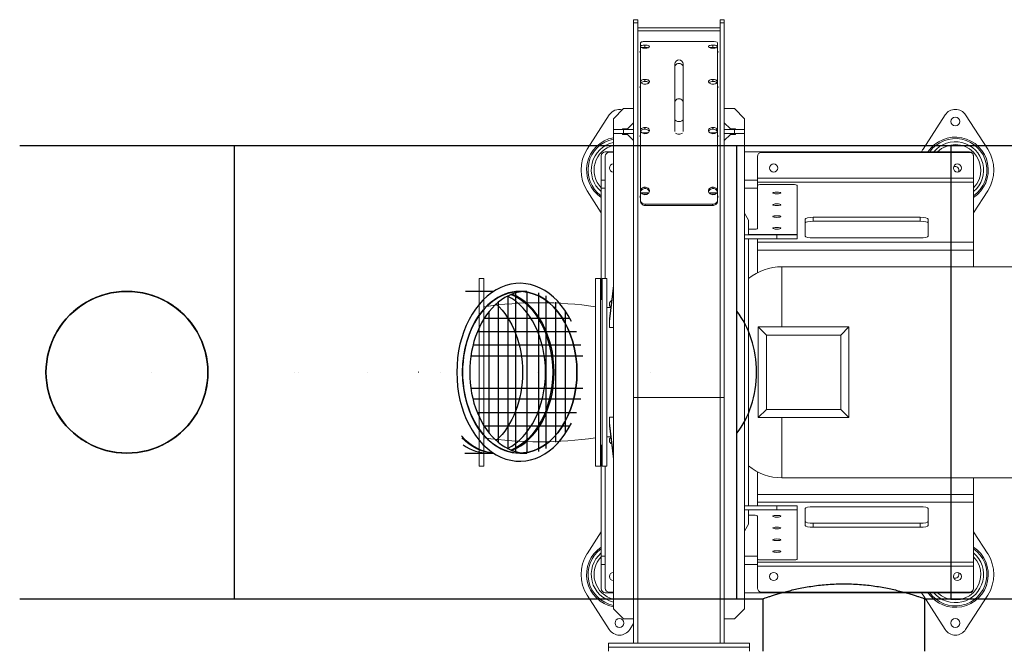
# Model space of a CAD drawing. Header units: millimetres. Extents: x -374129 to 1163271, y -112652 to 695637.
# Tile 35 of 230: x 2688 to 3904, y -32834 to -32054. Entities that reach past the tile are written whole.
import ezdxf

# ---------------------------------------------------------------- set-up
doc = ezdxf.new("R2010")
doc.units = ezdxf.units.MM
doc.layers.add('KRT_technologia', color=30, linetype='Continuous')

# ---------------------------------------------------------------- blocks, each defined once
blk = doc.blocks.new('sys napowietrzania')
at = {"layer": 'KRT_technologia', "lineweight": 13}
for p, q in [((4466.4, -736.76, -3070), (4466.4, 34.12, -3070)), ((4471.4, 34.12, -3070), (4466.4, 34.12, -3070)), ((4471.4, 30.36, -3070), (4466.4, 30.36, -3070)), ((4471.4, 34.12, -3070), (4471.4, -736.76, -3070)), ((4573.4, -736.76, -3070), (4573.4, 34.12, -3070)), ((4578.4, 34.12, -3070), (4573.4, 34.12, -3070)), ((4578.4, 30.36, -3070), (4573.4, 30.36, -3070)), ((4578.4, 34.12, -3070), (4578.4, -736.76, -3070)), ((4573.4, 24.12, -3070), (4471.4, 24.12, -3070)), ((4573.4, 20.44, -3070), (4471.4, 20.44, -3070)), ((4474.8, -190.42, -3070), (4474.8, 5.32, -3070)), ((4480.4, -0.1, -3070), (4480.4, 2.72, -3070)), ((4564, 7.25, -3070), (4480.8, 7.25, -3070)), ((4564.4, -0.1, -3070), (4564.4, 2.72, -3070)), ((4570, 5.32, -3070), (4570, -190.42, -3070)), ((4517.4, -104.13, -3070), (4517.4, -20.65, -3070)), ((4527.4, -104.13, -3070), (4527.4, -20.65, -3070)), ((4480.4, -42.17, -3070), (4480.4, -39.63, -3070)), ((4564.4, -42.17, -3070), (4564.4, -39.63, -3070)), ((4436.29, -83.64, -3070), (4408.97, -126.04, -3070)), ((4453.9, -75.76, -3070), (4441.4, -88.26, -3070)), ((4453.9, -75.76, -3070), (4466.4, -75.76, -3070)), ((4590.9, -75.76, -3070), (4578.4, -75.76, -3070)), ((4603.4, -88.26, -3070), (4590.9, -75.76, -3070)), ((4851.29, -83.64, -3070), (4823.97, -126.04, -3070)), ((4903.83, -126.04, -3070), (4876.51, -83.64, -3070)), ((4441.4, -694.26, -3070), (4441.4, -88.26, -3070)), ((4458.9, -100.76, -3070), (4466.4, -93.26, -3070)), ((4578.4, -93.26, -3070), (4585.9, -100.76, -3070)), ((4603.4, -694.26, -3070), (4603.4, -88.26, -3070)), ((4441.4, -101.76, -3070), (4466.4, -101.76, -3070)), ((4466.4, -106.76, -3070), (4441.4, -106.76, -3070)), ((4458.9, -100.76, -3070), (4452.65, -100.76, -3070)), ((4452.65, -100.76, -3070), (4452.65, -101.76, -3070)), ((4452.65, -106.76, -3070), (4452.65, -107.76, -3070)), ((4458.9, -107.76, -3070), (4452.65, -107.76, -3070)), ((4453.9, -101.76, -3070), (4453.9, -106.76, -3070)), ((4466.4, -115.26, -3070), (4458.9, -107.76, -3070)), ((4477.19, -106.11, -3070), (4477.19, -105.86, -3070)), ((4483.6, -105.86, -3070), (4477.19, -105.86, -3070)), ((4480.4, -101.22, -3070), (4480.4, -99.06, -3070)), ((4483.6, -106.11, -3070), (4483.6, -105.86, -3070)), ((4561.19, -106.11, -3070), (4561.19, -105.86, -3070)), ((4567.6, -105.86, -3070), (4561.19, -105.86, -3070)), ((4564.4, -101.22, -3070), (4564.4, -99.06, -3070)), ((4567.6, -106.11, -3070), (4567.6, -105.86, -3070)), ((4578.4, -101.76, -3070), (4603.4, -101.76, -3070)), ((4578.4, -106.76, -3070), (4603.4, -106.76, -3070)), ((4585.9, -107.76, -3070), (4578.4, -115.26, -3070)), ((4585.9, -100.76, -3070), (4592.15, -100.76, -3070)), ((4592.15, -107.76, -3070), (4585.9, -107.76, -3070)), ((4590.9, -106.76, -3070), (4590.9, -101.76, -3070)), ((4592.15, -100.76, -3070), (4592.15, -101.76, -3070)), ((4592.15, -106.76, -3070), (4592.15, -107.76, -3070)), ((4441.4, -129.26, -3070), (4431.4, -129.26, -3070)), ((4441.4, -129.76, -3070), (4436.4, -129.76, -3070)), ((4881.4, -129.26, -3070), (4603.4, -129.26, -3070)), ((4881.4, -130.04, -3070), (4624.4, -130.04, -3070)), ((4841.4, -130.04, -3070), (4841.4, -129.26, -3070)), ((4851.4, -130.04, -3070), (4851.4, -129.26, -3070)), ((4426.4, -134.26, -3070), (4426.4, -311.76, -3070)), ((4431.4, -285.76, -3070), (4431.4, -134.76, -3070)), ((4619.4, -135.04, -3070), (4619.4, -223.98, -3070)), ((4886.4, -134.26, -3070), (4886.4, -271.26, -3070)), ((4431.4, -164.26, -3070), (4426.4, -164.26, -3070)), ((4619.4, -164.26, -3070), (4603.4, -164.26, -3070)), ((4886.4, -161.94, -3070), (4619.4, -161.94, -3070)), ((4886.4, -166.83, -3070), (4619.4, -166.83, -3070)), ((4663.4, -169.71, -3070), (4624.4, -169.71, -3070)), ((4408.97, -177.49, -3070), (4426.4, -204.54, -3070)), ((4431.4, -174.26, -3070), (4426.4, -174.26, -3070)), ((4477.19, -181.39, -3070), (4477.19, -180.04, -3070)), ((4483.6, -180.04, -3070), (4477.19, -180.04, -3070)), ((4477.79, -181.7, -3070), (4483, -181.7, -3070)), ((4480.4, -174.69, -3070), (4480.4, -173.01, -3070)), ((4483.6, -181.39, -3070), (4483.6, -180.04, -3070)), ((4561.19, -181.39, -3070), (4561.19, -180.04, -3070)), ((4567.6, -180.04, -3070), (4561.19, -180.04, -3070)), ((4561.79, -181.7, -3070), (4567, -181.7, -3070)), ((4564.4, -174.69, -3070), (4564.4, -173.01, -3070)), ((4567.6, -181.39, -3070), (4567.6, -180.04, -3070)), ((4603.4, -174.26, -3070), (4619.4, -174.26, -3070)), ((4668.4, -236.76, -3070), (4668.4, -170.75, -3070)), ((4886.4, -204.54, -3070), (4903.83, -177.49, -3070)), ((4480.8, -194, -3070), (4480.8, -195.54, -3070)), ((4480.8, -194, -3070), (4564, -194, -3070)), ((4564, -195.54, -3070), (4564, -194, -3070)), ((4480.8, -195.54, -3070), (4564, -195.54, -3070)), ((4608.4, -213.86, -3070), (4603.4, -205.2, -3070)), ((4608.4, -213.86, -3070), (4608.4, -231.76, -3070)), ((4678.4, -212.3, -3070), (4678.4, -233.51, -3070)), ((4688.4, -215.11, -3070), (4688.4, -210.22, -3070)), ((4820.3, -210.22, -3070), (4688.4, -210.22, -3070)), ((4688.4, -215.11, -3070), (4820.3, -215.11, -3070)), ((4820.3, -215.11, -3070), (4820.3, -210.22, -3070)), ((4830.3, -233.51, -3070), (4830.3, -212.3, -3070)), ((4614.4, -225.02, -3070), (4608.4, -225.02, -3070)), ((4603.4, -231.76, -3070), (4668.4, -231.76, -3070)), ((4603.4, -236.76, -3070), (4668.4, -236.76, -3070)), ((4608.4, -231.63, -3070), (4668.4, -231.63, -3070)), ((4608.4, -236.76, -3070), (4608.4, -566.76, -3070)), ((4619.4, -236.76, -3070), (4619.4, -278.7, -3070)), ((4619.4, -241.04, -3070), (4886.4, -241.04, -3070)), ((4643.4, -236.76, -3070), (4643.4, -231.76, -3070)), ((4688.4, -235.59, -3070), (4820.3, -235.59, -3070)), ((4619.4, -250.82, -3070), (4886.4, -250.82, -3070)), ((4649.65, -345.76, -3070), (4649.65, -271.26, -3070)), ((4649.65, -271.26, -3070), (4937.3, -271.26, -3070)), ((4275.4, -517.76, -3070), (4275.4, -285.76, -3070)), ((4281.4, -285.76, -3070), (4275.4, -285.76, -3070)), ((4275.4, -517.76, -3070), (4275.4, -285.76, -3070)), ((4281.4, -285.76, -3070), (4275.4, -285.76, -3070)), ((4281.4, -285.76, -3070), (4281.4, -517.76, -3070)), ((4281.4, -285.76, -3070), (4281.4, -517.76, -3070)), ((4419.4, -285.76, -3070), (4419.4, -517.76, -3070)), ((4425.4, -285.76, -3070), (4419.4, -285.76, -3070)), ((4425.4, -517.76, -3070), (4425.4, -285.76, -3070)), ((4427.4, -285.76, -3070), (4427.4, -517.76, -3070)), ((4433.4, -285.76, -3070), (4427.4, -285.76, -3070)), ((4433.4, -517.76, -3070), (4433.4, -285.76, -3070)), ((4441.4, -294.52, -3070), (4436.4, -335.65, -3070)), ((4436.4, -339.19, -3070), (4441.4, -298.06, -3070)), ((4427.4, -311.76, -3070), (4425.4, -311.76, -3070)), ((4438.09, -321.76, -3070), (4433.4, -321.76, -3070)), ((4436.4, -346.26, -3070), (4436.4, -335.65, -3070)), ((4441.4, -346.26, -3070), (4436.4, -346.26, -3070)), ((4620.4, -457.76, -3070), (4620.4, -345.76, -3070)), ((4620.4, -345.76, -3070), (4630.4, -355.76, -3070)), ((4732.4, -345.76, -3070), (4620.4, -345.76, -3070)), ((4722.4, -355.76, -3070), (4732.4, -345.76, -3070)), ((4732.4, -345.76, -3070), (4732.4, -457.76, -3070)), ((4630.4, -355.76, -3070), (4630.4, -447.76, -3070)), ((4722.4, -355.76, -3070), (4630.4, -355.76, -3070)), ((4722.4, -447.76, -3070), (4722.4, -355.76, -3070)), ((4578.4, -433.1, -3070), (4466.4, -433.1, -3070)), ((4630.4, -447.76, -3070), (4620.4, -457.76, -3070)), ((4722.4, -447.76, -3070), (4630.4, -447.76, -3070)), ((4732.4, -457.76, -3070), (4722.4, -447.76, -3070)), ((4436.4, -457.27, -3070), (4441.4, -457.27, -3070)), ((4436.4, -467.88, -3070), (4436.4, -457.27, -3070)), ((4732.4, -457.76, -3070), (4620.4, -457.76, -3070)), ((4649.65, -532.26, -3070), (4649.65, -457.76, -3070)), ((4441.4, -505.47, -3070), (4436.4, -464.34, -3070)), ((4436.4, -467.88, -3070), (4441.4, -509.01, -3070)), ((4438.09, -481.76, -3070), (4433.4, -481.76, -3070)), ((4427.4, -491.76, -3070), (4425.4, -491.76, -3070)), ((4426.4, -491.76, -3070), (4426.4, -669.26, -3070)), ((4281.4, -517.76, -3070), (4275.4, -517.76, -3070)), ((4281.4, -517.76, -3070), (4275.4, -517.76, -3070)), ((4425.4, -517.76, -3070), (4419.4, -517.76, -3070)), ((4433.4, -517.76, -3070), (4427.4, -517.76, -3070)), ((4431.4, -668.76, -3070), (4431.4, -517.76, -3070)), ((4619.4, -566.76, -3070), (4619.4, -524.83, -3070)), ((4649.65, -532.26, -3070), (4937.3, -532.26, -3070)), ((4886.4, -669.26, -3070), (4886.4, -532.26, -3070)), ((4619.4, -552.71, -3070), (4886.4, -552.71, -3070)), ((4603.4, -566.76, -3070), (4668.4, -566.76, -3070)), ((4619.4, -562.49, -3070), (4886.4, -562.49, -3070)), ((4643.4, -571.76, -3070), (4643.4, -566.76, -3070)), ((4668.4, -632.78, -3070), (4668.4, -566.76, -3070)), ((4678.4, -591.23, -3070), (4678.4, -570.02, -3070)), ((4688.4, -567.94, -3070), (4820.3, -567.94, -3070)), ((4830.3, -570.02, -3070), (4830.3, -591.23, -3070)), ((4668.4, -571.76, -3070), (4603.4, -571.76, -3070)), ((4608.4, -571.76, -3070), (4608.4, -589.66, -3070)), ((4668.4, -571.87, -3070), (4608.4, -571.87, -3070)), ((4608.4, -578.51, -3070), (4614.4, -578.51, -3070)), ((4619.4, -668.49, -3070), (4619.4, -579.55, -3070)), ((4603.4, -598.32, -3070), (4608.4, -589.66, -3070)), ((4688.4, -588.42, -3070), (4820.3, -588.42, -3070)), ((4688.4, -588.42, -3070), (4688.4, -593.31, -3070)), ((4820.3, -593.31, -3070), (4688.4, -593.31, -3070)), ((4820.3, -588.42, -3070), (4820.3, -593.31, -3070)), ((4426.4, -598.99, -3070), (4408.97, -626.04, -3070)), ((4903.83, -626.04, -3070), (4886.4, -598.99, -3070)), ((4426.4, -629.26, -3070), (4431.4, -629.26, -3070)), ((4619.4, -629.26, -3070), (4603.4, -629.26, -3070)), ((4426.4, -639.26, -3070), (4431.4, -639.26, -3070)), ((4603.4, -639.26, -3070), (4619.4, -639.26, -3070)), ((4886.4, -636.7, -3070), (4619.4, -636.7, -3070)), ((4886.4, -641.59, -3070), (4619.4, -641.59, -3070)), ((4624.4, -633.81, -3070), (4663.4, -633.81, -3070)), ((4408.97, -677.49, -3070), (4436.29, -719.89, -3070)), ((4431.4, -674.26, -3070), (4441.4, -674.26, -3070)), ((4441.4, -673.76, -3070), (4436.4, -673.76, -3070)), ((4603.4, -674.26, -3070), (4881.4, -674.26, -3070)), ((4881.4, -673.49, -3070), (4624.4, -673.49, -3070)), ((4823.97, -677.49, -3070), (4851.29, -719.89, -3070)), ((4841.4, -674.26, -3070), (4841.4, -673.49, -3070)), ((4851.4, -674.26, -3070), (4851.4, -673.49, -3070)), ((4876.51, -719.89, -3070), (4903.83, -677.49, -3070)), ((4441.4, -694.26, -3070), (4453.9, -706.76, -3070)), ((4590.9, -706.76, -3070), (4603.4, -694.26, -3070)), ((4453.9, -706.76, -3070), (4466.4, -706.76, -3070)), ((4461.51, -719.89, -3070), (4466.4, -712.3, -3070)), ((4578.4, -706.76, -3070), (4590.9, -706.76, -3070)), ((4435.4, -736.76, -3070), (4435.4, -746.76, -3070)), ((4609.4, -736.76, -3070), (4435.4, -736.76, -3070)), ((4609.4, -741.76, -3070), (4435.4, -741.76, -3070)), ((4609.4, -736.76, -3070), (4609.4, -746.76, -3070))]:
    blk.add_line(p, q, dxfattribs=at)
at = {"layer": 'KRT_technologia', "linetype": 'ByBlock', "lineweight": -2, "extrusion": (2.22045e-16, -1, -1.22465e-16)}
for p, q in [((9757.61, -121.76, 904.27), (3707.9, -121.76, 904.27)), ((3707.9, -681.76, 904.27), (4626.12, -681.76, 904.27))]:
    blk.add_line(p, q, dxfattribs=at)
at = {"layer": 'KRT_technologia', "linetype": 'Continuous', "lineweight": -2}
for p, q in [((3972.9, -121.76, 904.27), (3972.9, -681.76, 904.27)), ((4593.9, -681.76, 904.27), (4593.9, -121.76, 904.27))]:
    blk.add_line(p, q, dxfattribs=at)
at = {"layer": 'KRT_technologia', "linetype": 'Continuous', "lineweight": -2, "extrusion": (-1.22465e-16, -2.46519e-32, -1)}
for p, q in [((4593.62, -121.76, 904.27), (4593.62, -681.76, 904.27)), ((4858.62, -681.76, 904.27), (4858.62, -121.76, 904.27))]:
    blk.add_line(p, q, dxfattribs=at)
at = {"layer": 'KRT_technologia', "linetype": 'ByBlock', "lineweight": -2, "extrusion": (2.16489e-16, -1, -9.40243e-17)}
for p, q in [((4293.31, -301.76, -247.05), (4258.54, -301.76, -247.05)), ((4334.55, -301.76, -224.07), (4325.71, -301.76, -224.07)), ((4258.54, -501.76, -247.05), (4293.31, -501.76, -247.05)), ((4325.71, -501.76, -224.07), (4334.55, -501.76, -224.07))]:
    blk.add_line(p, q, dxfattribs=at)
at = {"layer": 'KRT_technologia', "linetype": 'Continuous', "lineweight": -3, "extrusion": (2.16489e-16, -1, -9.40243e-17)}
for p, q in [((4320.41, -303.78, -224.07), (4320.41, -499.74, -224.07)), ((4334.55, -301.76, -224.07), (4334.55, -501.76, -224.07)), ((4348.69, -303.78, -224.07), (4348.69, -499.74, -224.07)), ((4299.19, -315.16, -224.07), (4299.19, -488.37, -224.07)), ((4310.98, -307.48, -224.07), (4310.98, -496.05, -224.07)), ((4358.12, -307.48, -224.07), (4358.12, -496.05, -224.07)), ((4369.9, -315.16, -224.07), (4369.9, -488.37, -224.07)), ((4287.41, -327.23, -224.07), (4287.41, -476.3, -224.07)), ((4381.69, -327.23, -224.07), (4381.69, -476.3, -224.07)), ((4387.25, -335.1, -224.07), (4281.84, -335.1, -224.07)), ((4395.79, -351.76, -224.07), (4273.31, -351.76, -224.07)), ((4401.22, -368.43, -224.07), (4267.88, -368.43, -224.07)), ((4403.83, -381.76, -224.07), (4265.27, -381.76, -224.07)), ((4403.83, -421.76, -224.07), (4265.27, -421.76, -224.07)), ((4401.22, -435.1, -224.07), (4267.88, -435.1, -224.07)), ((4395.79, -451.76, -224.07), (4273.31, -451.76, -224.07)), ((4387.25, -468.43, -224.07), (4281.84, -468.43, -224.07))]:
    blk.add_line(p, q, dxfattribs=at)
at = {"layer": 'KRT_technologia', "linetype": 'ByBlock', "lineweight": -2, "extrusion": (-1.83697e-16, 1, 6.12323e-17)}
blk.add_line((4257.91, -501.76, -318.71), (4258.54, -501.76, -318.71), dxfattribs=at)
at = {"layer": 'KRT_technologia', "linetype": 'ByBlock', "lineweight": -2, "extrusion": (-1.22465e-16, -2.46519e-32, -1)}
for p, q in [((4626.12, -681.76, 904.27), (4626.12, -746.76, 904.27)), ((4826.12, -681.76, 904.27), (9757.61, -681.76, 904.27)), ((4826.12, -746.76, 904.27), (4826.12, -681.76, 904.27))]:
    blk.add_line(p, q, dxfattribs=at)
at = {"layer": 'KRT_technologia', "lineweight": 13}
for centre, radius in [((4863.9, -91.76, -3070), 5.5), ((4639.4, -149.26, -3070), 5), ((4866.4, -149.26, -3070), 5), ((4639.4, -654.26, -3070), 5), ((4866.4, -654.26, -3070), 5), ((4448.9, -711.76, -3070), 5.5), ((4863.9, -711.76, -3070), 5.5)]:
    blk.add_circle(centre, radius, dxfattribs=at)
at = {"layer": 'KRT_technologia', "linetype": 'ByBlock', "lineweight": -2}
for centre in [(3870.4, -401.76, -2390), (4047.9, -401.76, -2420), (4052.9, -401.76, -327.5), (4137.9, -401.76, -2420), (4200.4, -401.76, -327.5), (4227.9, -401.76, -2420), (4347.9, -401.76, -327.5), (4487.32, -401.76, -318.71)]:
    blk.add_circle(centre, 0.05, dxfattribs=at)
at = {"layer": 'KRT_technologia', "lineweight": 13}
for centre, radius, start, end in [((4522.4, -20.65, -3070), 5, 0, 180), ((4448.9, -91.76, -3070), 15, 76.2347, 147.20283), ((4863.9, -91.76, -3070), 15, 32.79717, 147.20283), ((4448.9, -151.76, -3070), 40.65, 100.63085, 236.39656), ((4448.9, -151.76, -3070), 38.92, 101.1098, 234.68512), ((4448.9, -151.76, -3070), 34.88, 102.41644, 229.83083), ((4448.9, -151.76, -3070), 31.42, 103.81121, 224.26079), ((4448.9, -151.76, -3070), 40.65, 64.50359, 65.07879), ((4863.9, -151.76, -3070), 40.65, 303.60344, 146.39656), ((4863.9, -151.76, -3070), 38.92, 305.31488, 144.68512), ((4863.9, -151.76, -3070), 34.88, 310.16917, 139.83083), ((4863.9, -151.76, -3070), 31.42, 315.73921, 134.26079), ((4448.9, -151.76, -3070), 47.5, 147.20283, 212.79717), ((4431.4, -134.26, -3070), 5, 90, 180), ((4436.4, -134.76, -3070), 5, 90, 180), ((4624.4, -135.04, -3070), 5, 90, 180), ((4863.9, -151.76, -3070), 47.5, 147.20283, 151.72629), ((4881.4, -134.26, -3070), 5, 0, 90), ((4881.4, -135.04, -3070), 5, 0, 90), ((4863.9, -151.76, -3070), 47.5, 327.20283, 32.79717), ((4441.4, -149.26, -3070), 5, 90, 270), ((4863.9, -151.76, -3070), 4.5, 329.09669, 120.90331), ((4649.65, -336.51, -3070), 65.25, 90, 129.21143), ((4350.4, -794.36, -3070), 478.6, 81.71075, 98.28925), ((4441.4, -317.6, -3070), 5, 116.91701, 229.22062), ((4350.4, -9.16, -3070), 478.6, 261.71075, 278.28925), ((4441.4, -485.93, -3070), 5, 130.77938, 243.08299), ((4649.65, -467.01, -3070), 65.25, 230.78857, 270), ((4448.9, -651.76, -3070), 40.65, 123.60344, 259.36915), ((4448.9, -651.76, -3070), 38.92, 125.31488, 258.8902), ((4863.9, -651.76, -3070), 40.65, 213.60344, 56.39656), ((4863.9, -651.76, -3070), 38.92, 215.31488, 54.68512), ((4448.9, -651.76, -3070), 47.5, 147.20283, 212.79717), ((4448.9, -651.76, -3070), 34.88, 130.16917, 257.58356), ((4448.9, -651.76, -3070), 31.42, 135.73921, 256.18879), ((4863.9, -651.76, -3070), 34.88, 220.16917, 49.83083), ((4863.9, -651.76, -3070), 31.42, 225.73921, 44.26079), ((4863.9, -651.76, -3070), 47.5, 327.20283, 32.79717), ((4441.4, -654.26, -3070), 5, 90, 270), ((4863.9, -651.76, -3070), 4.5, 239.09669, 30.90331), ((4436.4, -668.76, -3070), 5, 180, 270), ((4624.4, -668.49, -3070), 5, 180, 270), ((4881.4, -668.49, -3070), 5, 270, 0), ((4431.4, -669.26, -3070), 5, 180, 270), ((4863.9, -651.76, -3070), 47.5, 208.27371, 212.79717), ((4881.4, -669.26, -3070), 5, 270, 0), ((4448.9, -711.76, -3070), 15, 212.79717, 327.20283), ((4863.9, -711.76, -3070), 15, 212.79717, 327.20283)]:
    blk.add_arc(centre, radius, start, end, dxfattribs=at)
at = {"layer": 'KRT_technologia', "lineweight": 13, "extrusion": (0, 0, -1)}
for centre, major_axis, ratio, start_param, end_param in [((4522.4, -23.93, -3070), (-5, 0), 0.7809018, 0, 3.1415927), ((4522.4, -67.66, -3070), (-5, 0), 0.7809018, 0, 3.1415927), ((4522.4, -88.74, -3070), (-5, 0), 0.6246538, 3.1415927, 6.2831853), ((4522.4, -104.36, -3070), (5, 0), 0.6246538, 0.5518432, 2.5897495), ((4624.4, -170.75, -3070), (-5, 0), 0.2079117, 0, 1.5707963), ((4663.4, -170.75, -3070), (5, 0), 0.2079117, 4.712389, 6.2831853), ((4688.4, -212.3, -3070), (-10, 0), 0.2079117, 0, 1.5707963), ((4688.4, -217.19, -3070), (-10, 0), 0.2079117, 0, 1.5707963), ((4820.3, -212.3, -3070), (10, 0), 0.2079117, 4.712389, 6.2831853), ((4820.3, -217.19, -3070), (10, 0), 0.2079117, 4.712389, 6.2831853), ((4614.4, -223.98, -3070), (5, 0), 0.2079117, 0, 1.5707963), ((4688.4, -233.51, -3070), (-10, 0), 0.2079117, 4.712389, 6.2831853), ((4820.3, -233.51, -3070), (10, 0), 0.2079117, 0, 1.5707963), ((4688.4, -570.02, -3070), (-10, 0), 0.2079117, 0, 1.5707963), ((4820.3, -570.02, -3070), (10, 0), 0.2079117, 4.712389, 6.2831853), ((4614.4, -579.55, -3070), (5, 0), 0.2079117, 4.712389, 6.2831853), ((4688.4, -586.34, -3070), (-10, 0), 0.2079117, 4.712389, 6.2831853), ((4688.4, -591.23, -3070), (-10, 0), 0.2079117, 4.712389, 6.2831853), ((4820.3, -586.34, -3070), (10, 0), 0.2079117, 0, 1.5707963), ((4820.3, -591.23, -3070), (10, 0), 0.2079117, 0, 1.5707963), ((4624.4, -632.78, -3070), (-5, 0), 0.2079117, 4.712389, 6.2831853), ((4663.4, -632.78, -3070), (5, 0), 0.2079117, 0, 1.5707963)]:
    blk.add_ellipse(centre, major_axis=major_axis, ratio=ratio, start_param=start_param, end_param=end_param, dxfattribs=at)
for centre in [(4643.4, -180.11, -3070), (4643.4, -194.66, -3070), (4643.4, -209.22, -3070), (4643.4, -223.77, -3070), (4643.4, -579.76, -3070), (4643.4, -594.31, -3070), (4643.4, -608.87, -3070), (4643.4, -623.42, -3070)]:
    blk.add_ellipse(centre, major_axis=(5, 0), ratio=0.2079117, dxfattribs=at)
at = {"layer": 'KRT_technologia', "linetype": 'ByBlock', "lineweight": -2}
for centre, major_axis, start_param, end_param in [((4325.71, -401.76, -224.07), (0, 110), 5.3210519, 7.8539816), ((4334.55, -401.76, -224.07), (0, 100), 0, 3.1415927), ((4325.71, -401.76, -224.07), (0, -110), 4.712389, 7.2453155)]:
    blk.add_ellipse(centre, major_axis=major_axis, ratio=0.7071068, start_param=start_param, end_param=end_param, dxfattribs=at)
at = {"layer": 'KRT_technologia', "linetype": 'Continuous', "lineweight": -3, "extrusion": (1.45519e-13, 4.39932e-13, -1)}
for major_axis in [(-100, 0), (100, 0)]:
    blk.add_ellipse((3840.4, -401.76, 904.27), major_axis=major_axis, ratio=1, start_param=0, end_param=3.1415927, dxfattribs=at)
at = {"layer": 'KRT_technologia', "linetype": 'Continuous', "lineweight": -3}
for centre, major_axis, ratio, start_param, end_param in [((3840.4, -401.76, 329.41), (0, 100), 1, 0, 3.1415927), ((3840.4, -401.76, -147.5), (0, 100), 1, 0, 3.1415927), ((3840.4, -401.76, 0), (0, 100), 1, 0, 3.1415927), ((3840.4, -401.76, -327.5), (100, 0), 1, 0, 3.1415927), ((3840.4, -401.76, -1360), (0, 100), 1, 0, 3.1415927), ((3840.4, -401.76, 329.41), (0, -100), 1, 0, 3.1415927), ((3840.4, -401.76, -147.5), (0, -100), 1, 0, 3.1415927), ((3840.4, -401.76, 0), (0, -100), 1, 0, 3.1415927), ((3840.4, -401.76, -1360), (0, -100), 1, 0, 3.1415927), ((4286.82, -401.76, -247.05), (0, -100), 0.7071068, 0.3442567, 2.797338), ((4297.43, -401.76, -247.05), (0, -100), 0.7071068, 0.2655436, 2.8760507), ((4547.43, -401.76, -247.05), (0, -100), 0.7071068, 0.7170677, 2.4245641), ((3840.4, -401.76, -327.5), (-100, 0), 1, 0, 3.1415927), ((4297.43, -401.76, -247.05), (0, -100), 0.7071068, 5.6151804, 6.2206597), ((4286.82, -401.76, -247.05), (0, -100), 0.7071068, 5.8306659, 6.2831853)]:
    blk.add_ellipse(centre, major_axis=major_axis, ratio=ratio, start_param=start_param, end_param=end_param, dxfattribs=at)
at = {"layer": 'KRT_technologia', "linetype": 'Continuous', "lineweight": -3, "extrusion": (-1.83697e-16, -3.37446e-32, -1)}
for major_axis in [(0, -100), (0, 100)]:
    blk.add_ellipse((3840.4, -401.76, 329.41), major_axis=major_axis, ratio=1, start_param=0, end_param=3.1415927, dxfattribs=at)
at = {"layer": 'KRT_technologia', "linetype": 'Continuous', "lineweight": -3, "extrusion": (-2.83277e-16, -6.29012e-33, -1)}
for centre, major_axis in [((3840.4, -401.76, -147.5), (0, -100)), ((3840.4, -401.76, 0), (0, -100)), ((3840.4, -401.76, -147.5), (0, 100)), ((3840.4, -401.76, 0), (0, 100))]:
    blk.add_ellipse(centre, major_axis=major_axis, ratio=1, start_param=0, end_param=3.1415927, dxfattribs=at)
at = {"layer": 'KRT_technologia', "linetype": 'Continuous', "lineweight": -3, "extrusion": (8.01883e-29, 1.83697e-16, -1)}
blk.add_ellipse((3840.4, -401.76, -327.5), major_axis=(-100, 0), ratio=1, start_param=0, end_param=3.1415927, dxfattribs=at)
at = {"layer": 'KRT_technologia', "linetype": 'Continuous', "lineweight": -3, "extrusion": (-2.83277e-16, 3.7494e-33, -1)}
for major_axis in [(0, -100), (0, 100)]:
    blk.add_ellipse((3840.4, -401.76, -1360), major_axis=major_axis, ratio=1, start_param=0, end_param=3.1415927, dxfattribs=at)
at = {"layer": 'KRT_technologia', "linetype": 'Continuous', "lineweight": -2}
for major_axis, start_param, end_param in [((0, 100), 0, 3.1415927), ((0, -100), 0.0625237, 3.0790709)]:
    blk.add_ellipse((4325.71, -401.76, -247.05), major_axis=major_axis, ratio=0.7071068, start_param=start_param, end_param=end_param, dxfattribs=at)
at = {"layer": 'KRT_technologia', "linetype": 'ByBlock', "lineweight": -2, "extrusion": (1.11022e-16, 1.91241e-32, -1)}
blk.add_ellipse((4325.71, -401.76, -224.07), major_axis=(0, 100), ratio=0.7071068, start_param=4.712389, end_param=6.2831853, dxfattribs=at)
at = {"layer": 'KRT_technologia', "linetype": 'ByBlock', "lineweight": -2, "extrusion": (-1.53871e-29, 3.2787e-30, -1)}
blk.add_ellipse((4325.71, -401.76, -224.07), major_axis=(0, 100), ratio=0.7071068, start_param=0.0625217, end_param=3.0790689, dxfattribs=at)
at = {"layer": 'KRT_technologia', "linetype": 'ByBlock', "lineweight": -2, "extrusion": (-1.68828e-29, 1.59005e-29, -1)}
blk.add_ellipse((4295.66, -401.76, -224.07), major_axis=(0, 100), ratio=0.7071068, start_param=0.2785258, end_param=2.8630644, dxfattribs=at)
at = {"layer": 'KRT_technologia', "linetype": 'Continuous', "lineweight": -2, "extrusion": (-2.9332e-30, -3.03218e-30, -1)}
blk.add_ellipse((4258.54, -401.76, -247.05), major_axis=(0, 100), ratio=0.7071068, start_param=0.5673652, end_param=2.5742255, dxfattribs=at)
at = {"layer": 'KRT_technologia', "linetype": 'Continuous', "lineweight": -2, "extrusion": (-2.00722e-32, -1.2326e-32, -1)}
blk.add_ellipse((4258.54, -401.76, -318.71), major_axis=(0, 100), ratio=0.7071068, start_param=0.5673652, end_param=1.5707963, dxfattribs=at)
at = {"layer": 'KRT_technologia', "linetype": 'Continuous', "lineweight": -3, "extrusion": (-8.0197e-29, 1.83697e-16, -1)}
blk.add_ellipse((3840.4, -401.76, -327.5), major_axis=(100, 0), ratio=1, start_param=0, end_param=3.1415927, dxfattribs=at)
at = {"layer": 'KRT_technologia', "linetype": 'ByBlock', "lineweight": -2, "extrusion": (-2.03552e-32, -1.2326e-32, -1)}
blk.add_ellipse((4325.71, -401.76, -224.07), major_axis=(0, -100), ratio=0.7071068, start_param=0, end_param=1.5707963, dxfattribs=at)
at = {"layer": 'KRT_technologia', "linetype": 'Continuous', "lineweight": -2, "extrusion": (-7.82902e-46, -1.2326e-32, -1)}
blk.add_ellipse((4258.54, -401.76, -318.71), major_axis=(0, -100), ratio=0.7071068, start_param=4.712389, end_param=5.7158182, dxfattribs=at)
at = {"layer": 'KRT_technologia', "linetype": 'ByBlock', "lineweight": -2, "extrusion": (-1.11022e-16, 1.58896e-29, -1)}
blk.add_ellipse((4295.66, -401.76, -224.07), major_axis=(0, -100), ratio=0.7071068, start_param=0.0345595, end_param=0.6278035, dxfattribs=at)
at = {"layer": 'KRT_technologia', "lineweight": 13}
for points, knots in [([(4480.4, 2.72, -3070), (4478.78, 2.72, -3070), (4477.18, 2.46, -3070), (4476.15, 2.02, -3070), (4475.13, 1.59, -3070), (4474.69, 0.99, -3070), (4475, 0.42, -3070), (4475.3, -0.14, -3070), (4476.32, -0.66, -3070), (4477.73, -0.94, -3070), (4479.19, -1.24, -3070), (4481.03, -1.27, -3070), (4482.56, -1.03, -3070), (4484.04, -0.8, -3070), (4485.22, -0.32, -3070), (4485.67, 0.23, -3070), (4486.13, 0.78, -3070), (4485.87, 1.4, -3070), (4484.98, 1.86, -3070), (4484.1, 2.33, -3070), (4482.61, 2.64, -3070), (4481.02, 2.7, -3070), (4480.81, 2.71, -3070), (4480.61, 2.72, -3070), (4480.4, 2.72, -3070)], [-3.1415927, -3.1415927, -3.1415927, -3.1415927, -2.260331, -2.260331, -2.260331, -1.3821095, -1.3821095, -1.3821095, -0.5074266, -0.5074266, -0.5074266, 0.4048282, 0.4048282, 0.4048282, 1.2831104, 1.2831104, 1.2831104, 2.1559692, 2.1559692, 2.1559692, 3.0285094, 3.0285094, 3.0285094, 3.1415927, 3.1415927, 3.1415927, 3.1415927]), ([(4480.8, 7.25, -3070), (4479.07, 7.25, -3070), (4477.36, 7, -3070), (4476.24, 6.58, -3070), (4475.32, 6.24, -3070), (4474.8, 5.78, -3070), (4474.8, 5.32, -3070)], [-0.7853982, -0.7853982, -0.7853982, -0.7853982, 0.0768952, 0.0768952, 0.0768952, 0.7853982, 0.7853982, 0.7853982, 0.7853982]), ([(4564.4, 2.72, -3070), (4562.78, 2.72, -3070), (4561.18, 2.46, -3070), (4560.15, 2.02, -3070), (4559.13, 1.59, -3070), (4558.69, 0.99, -3070), (4559, 0.42, -3070), (4559.3, -0.14, -3070), (4560.32, -0.66, -3070), (4561.73, -0.94, -3070), (4563.19, -1.24, -3070), (4565.03, -1.27, -3070), (4566.56, -1.03, -3070), (4568.04, -0.8, -3070), (4569.22, -0.32, -3070), (4569.67, 0.23, -3070), (4570.13, 0.78, -3070), (4569.87, 1.4, -3070), (4568.98, 1.86, -3070), (4568.1, 2.33, -3070), (4566.61, 2.64, -3070), (4565.02, 2.7, -3070), (4564.81, 2.71, -3070), (4564.61, 2.72, -3070), (4564.4, 2.72, -3070)], [-3.1415927, -3.1415927, -3.1415927, -3.1415927, -2.260331, -2.260331, -2.260331, -1.3821095, -1.3821095, -1.3821095, -0.5074266, -0.5074266, -0.5074266, 0.4048282, 0.4048282, 0.4048282, 1.2831104, 1.2831104, 1.2831104, 2.1559692, 2.1559692, 2.1559692, 3.0285094, 3.0285094, 3.0285094, 3.1415927, 3.1415927, 3.1415927, 3.1415927]), ([(4570, 5.32, -3070), (4570, 5.88, -3070), (4569.21, 6.43, -3070), (4567.9, 6.79, -3070), (4566.83, 7.09, -3070), (4565.42, 7.25, -3070), (4564, 7.25, -3070)], [-0.7853982, -0.7853982, -0.7853982, -0.7853982, 0.0768952, 0.0768952, 0.0768952, 0.7853982, 0.7853982, 0.7853982, 0.7853982]), ([(4476.58, -0.63, -3070), (4476.93, -0.52, -3070), (4477.31, -0.42, -3070), (4477.73, -0.34, -3070), (4478.54, -0.19, -3070), (4479.47, -0.1, -3070), (4480.4, -0.1, -3070)], [2.37415658, 2.37415658, 2.37415658, 2.37415658, 2.63555197, 2.63555197, 2.63555197, 3.14159265, 3.14159265, 3.14159265, 3.14159265]), ([(4480.4, -0.1, -3070), (4481.14, -0.1, -3070), (4481.89, -0.16, -3070), (4482.57, -0.26, -3070), (4483.18, -0.35, -3070), (4483.74, -0.48, -3070), (4484.21, -0.64, -3070)], [3.14159265, 3.14159265, 3.14159265, 3.14159265, 3.54746031, 3.54746031, 3.54746031, 3.90902873, 3.90902873, 3.90902873, 3.90902873]), ([(4560.58, -0.63, -3070), (4560.93, -0.52, -3070), (4561.31, -0.42, -3070), (4561.73, -0.34, -3070), (4562.54, -0.19, -3070), (4563.47, -0.1, -3070), (4564.4, -0.1, -3070)], [2.37415658, 2.37415658, 2.37415658, 2.37415658, 2.63555197, 2.63555197, 2.63555197, 3.14159265, 3.14159265, 3.14159265, 3.14159265]), ([(4564.4, -0.1, -3070), (4565.14, -0.1, -3070), (4565.89, -0.16, -3070), (4566.57, -0.26, -3070), (4567.18, -0.35, -3070), (4567.74, -0.48, -3070), (4568.21, -0.64, -3070)], [3.14159265, 3.14159265, 3.14159265, 3.14159265, 3.54746031, 3.54746031, 3.54746031, 3.90902873, 3.90902873, 3.90902873, 3.90902873]), ([(4480.4, -39.63, -3070), (4478.78, -39.63, -3070), (4477.18, -40.03, -3070), (4476.15, -40.7, -3070), (4475.13, -41.36, -3070), (4474.69, -42.29, -3070), (4475, -43.15, -3070), (4475.3, -44.01, -3070), (4476.32, -44.79, -3070), (4477.73, -45.22, -3070), (4479.19, -45.67, -3070), (4481.03, -45.72, -3070), (4482.56, -45.36, -3070), (4484.04, -45.01, -3070), (4485.22, -44.28, -3070), (4485.67, -43.44, -3070), (4486.13, -42.6, -3070), (4485.87, -41.66, -3070), (4484.98, -40.94, -3070), (4484.1, -40.23, -3070), (4482.61, -39.74, -3070), (4481.02, -39.64, -3070), (4480.81, -39.63, -3070), (4480.61, -39.63, -3070), (4480.4, -39.63, -3070)], [-3.1415927, -3.1415927, -3.1415927, -3.1415927, -2.260331, -2.260331, -2.260331, -1.3821095, -1.3821095, -1.3821095, -0.5074266, -0.5074266, -0.5074266, 0.4048282, 0.4048282, 0.4048282, 1.2831104, 1.2831104, 1.2831104, 2.1559692, 2.1559692, 2.1559692, 3.0285094, 3.0285094, 3.0285094, 3.1415927, 3.1415927, 3.1415927, 3.1415927]), ([(4475.42, -43.86, -3070), (4475.91, -43.3, -3070), (4476.73, -42.83, -3070), (4477.73, -42.54, -3070), (4478.54, -42.3, -3070), (4479.47, -42.17, -3070), (4480.4, -42.17, -3070)], [2.0085922, 2.0085922, 2.0085922, 2.0085922, 2.635552, 2.635552, 2.635552, 3.1415927, 3.1415927, 3.1415927, 3.1415927]), ([(4480.4, -42.17, -3070), (4481.14, -42.17, -3070), (4481.89, -42.25, -3070), (4482.57, -42.41, -3070), (4483.79, -42.69, -3070), (4484.81, -43.21, -3070), (4485.38, -43.86, -3070)], [3.1415927, 3.1415927, 3.1415927, 3.1415927, 3.5474603, 3.5474603, 3.5474603, 4.2745931, 4.2745931, 4.2745931, 4.2745931]), ([(4564.4, -39.63, -3070), (4562.78, -39.63, -3070), (4561.18, -40.03, -3070), (4560.15, -40.7, -3070), (4559.13, -41.36, -3070), (4558.69, -42.29, -3070), (4559, -43.15, -3070), (4559.3, -44.01, -3070), (4560.32, -44.79, -3070), (4561.73, -45.22, -3070), (4563.19, -45.67, -3070), (4565.03, -45.72, -3070), (4566.56, -45.36, -3070), (4568.04, -45.01, -3070), (4569.22, -44.28, -3070), (4569.67, -43.44, -3070), (4570.13, -42.6, -3070), (4569.87, -41.66, -3070), (4568.98, -40.94, -3070), (4568.1, -40.23, -3070), (4566.61, -39.74, -3070), (4565.02, -39.64, -3070), (4564.81, -39.63, -3070), (4564.61, -39.63, -3070), (4564.4, -39.63, -3070)], [-3.1415927, -3.1415927, -3.1415927, -3.1415927, -2.260331, -2.260331, -2.260331, -1.3821095, -1.3821095, -1.3821095, -0.5074266, -0.5074266, -0.5074266, 0.4048282, 0.4048282, 0.4048282, 1.2831104, 1.2831104, 1.2831104, 2.1559692, 2.1559692, 2.1559692, 3.0285094, 3.0285094, 3.0285094, 3.1415927, 3.1415927, 3.1415927, 3.1415927]), ([(4559.42, -43.86, -3070), (4559.91, -43.3, -3070), (4560.73, -42.83, -3070), (4561.73, -42.54, -3070), (4562.54, -42.3, -3070), (4563.47, -42.17, -3070), (4564.4, -42.17, -3070)], [2.0085922, 2.0085922, 2.0085922, 2.0085922, 2.635552, 2.635552, 2.635552, 3.1415927, 3.1415927, 3.1415927, 3.1415927]), ([(4564.4, -42.17, -3070), (4565.14, -42.17, -3070), (4565.89, -42.25, -3070), (4566.57, -42.41, -3070), (4567.79, -42.69, -3070), (4568.81, -43.21, -3070), (4569.38, -43.86, -3070)], [3.1415927, 3.1415927, 3.1415927, 3.1415927, 3.5474603, 3.5474603, 3.5474603, 4.2745931, 4.2745931, 4.2745931, 4.2745931]), ([(4480.4, -99.06, -3070), (4478.78, -99.06, -3070), (4477.18, -99.59, -3070), (4476.15, -100.47, -3070), (4475.13, -101.34, -3070), (4474.69, -102.54, -3070), (4475, -103.66, -3070), (4475.3, -104.78, -3070), (4476.32, -105.79, -3070), (4477.73, -106.35, -3070), (4479.19, -106.93, -3070), (4481.03, -107, -3070), (4482.56, -106.53, -3070), (4484.04, -106.07, -3070), (4485.22, -105.13, -3070), (4485.67, -104.04, -3070), (4486.13, -102.95, -3070), (4485.87, -101.73, -3070), (4484.98, -100.79, -3070), (4484.1, -99.85, -3070), (4482.61, -99.21, -3070), (4481.02, -99.09, -3070), (4480.81, -99.07, -3070), (4480.61, -99.06, -3070), (4480.4, -99.06, -3070)], [-3.1415927, -3.1415927, -3.1415927, -3.1415927, -2.260331, -2.260331, -2.260331, -1.3821095, -1.3821095, -1.3821095, -0.5074266, -0.5074266, -0.5074266, 0.4048282, 0.4048282, 0.4048282, 1.2831104, 1.2831104, 1.2831104, 2.1559692, 2.1559692, 2.1559692, 3.0285094, 3.0285094, 3.0285094, 3.1415927, 3.1415927, 3.1415927, 3.1415927]), ([(4475.11, -104, -3070), (4475.51, -103.04, -3070), (4476.47, -102.19, -3070), (4477.73, -101.7, -3070), (4478.54, -101.39, -3070), (4479.47, -101.22, -3070), (4480.4, -101.22, -3070)], [1.8496242, 1.8496242, 1.8496242, 1.8496242, 2.635552, 2.635552, 2.635552, 3.1415927, 3.1415927, 3.1415927, 3.1415927]), ([(4480.4, -101.22, -3070), (4481.14, -101.22, -3070), (4481.89, -101.33, -3070), (4482.57, -101.53, -3070), (4484.05, -101.98, -3070), (4485.22, -102.89, -3070), (4485.67, -103.98, -3070), (4485.68, -103.98, -3070), (4485.68, -103.99, -3070), (4485.69, -104, -3070)], [3.1415927, 3.1415927, 3.1415927, 3.1415927, 3.5474603, 3.5474603, 3.5474603, 4.4260433, 4.4260433, 4.4260433, 4.4335611, 4.4335611, 4.4335611, 4.4335611]), ([(4564.4, -99.06, -3070), (4562.78, -99.06, -3070), (4561.18, -99.59, -3070), (4560.15, -100.47, -3070), (4559.13, -101.34, -3070), (4558.69, -102.54, -3070), (4559, -103.66, -3070), (4559.3, -104.78, -3070), (4560.32, -105.79, -3070), (4561.73, -106.35, -3070), (4563.19, -106.93, -3070), (4565.03, -107, -3070), (4566.56, -106.53, -3070), (4568.04, -106.07, -3070), (4569.22, -105.13, -3070), (4569.67, -104.04, -3070), (4570.13, -102.95, -3070), (4569.87, -101.73, -3070), (4568.98, -100.79, -3070), (4568.1, -99.85, -3070), (4566.61, -99.21, -3070), (4565.02, -99.09, -3070), (4564.81, -99.07, -3070), (4564.61, -99.06, -3070), (4564.4, -99.06, -3070)], [-3.1415927, -3.1415927, -3.1415927, -3.1415927, -2.260331, -2.260331, -2.260331, -1.3821095, -1.3821095, -1.3821095, -0.5074266, -0.5074266, -0.5074266, 0.4048282, 0.4048282, 0.4048282, 1.2831104, 1.2831104, 1.2831104, 2.1559692, 2.1559692, 2.1559692, 3.0285094, 3.0285094, 3.0285094, 3.1415927, 3.1415927, 3.1415927, 3.1415927]), ([(4559.11, -104, -3070), (4559.51, -103.04, -3070), (4560.47, -102.19, -3070), (4561.73, -101.7, -3070), (4562.54, -101.39, -3070), (4563.47, -101.22, -3070), (4564.4, -101.22, -3070)], [1.8496242, 1.8496242, 1.8496242, 1.8496242, 2.635552, 2.635552, 2.635552, 3.1415927, 3.1415927, 3.1415927, 3.1415927]), ([(4564.4, -101.22, -3070), (4565.14, -101.22, -3070), (4565.89, -101.33, -3070), (4566.57, -101.53, -3070), (4568.05, -101.98, -3070), (4569.22, -102.89, -3070), (4569.67, -103.98, -3070), (4569.68, -103.98, -3070), (4569.68, -103.99, -3070), (4569.69, -104, -3070)], [3.1415927, 3.1415927, 3.1415927, 3.1415927, 3.5474603, 3.5474603, 3.5474603, 4.4260433, 4.4260433, 4.4260433, 4.4335611, 4.4335611, 4.4335611, 4.4335611]), ([(4480.4, -173.01, -3070), (4478.78, -173.01, -3070), (4477.18, -173.64, -3070), (4476.15, -174.68, -3070), (4475.13, -175.72, -3070), (4474.69, -177.15, -3070), (4475, -178.48, -3070), (4475.3, -179.81, -3070), (4476.32, -181.01, -3070), (4477.73, -181.67, -3070), (4479.19, -182.36, -3070), (4481.03, -182.44, -3070), (4482.56, -181.88, -3070), (4484.04, -181.34, -3070), (4485.22, -180.23, -3070), (4485.67, -178.93, -3070), (4486.13, -177.64, -3070), (4485.87, -176.18, -3070), (4484.98, -175.07, -3070), (4484.1, -173.95, -3070), (4482.61, -173.19, -3070), (4481.02, -173.04, -3070), (4480.81, -173.02, -3070), (4480.61, -173.01, -3070), (4480.4, -173.01, -3070)], [-3.1415927, -3.1415927, -3.1415927, -3.1415927, -2.260331, -2.260331, -2.260331, -1.3821095, -1.3821095, -1.3821095, -0.5074266, -0.5074266, -0.5074266, 0.4048282, 0.4048282, 0.4048282, 1.2831104, 1.2831104, 1.2831104, 2.1559692, 2.1559692, 2.1559692, 3.0285094, 3.0285094, 3.0285094, 3.1415927, 3.1415927, 3.1415927, 3.1415927]), ([(4474.99, -178.44, -3070), (4474.99, -178.43, -3070), (4474.99, -178.42, -3070), (4475, -178.4, -3070), (4475.3, -177.09, -3070), (4476.33, -175.91, -3070), (4477.73, -175.26, -3070), (4478.54, -174.89, -3070), (4479.47, -174.69, -3070), (4480.4, -174.69, -3070)], [1.7508666, 1.7508666, 1.7508666, 1.7508666, 1.7602021, 1.7602021, 1.7602021, 2.635552, 2.635552, 2.635552, 3.1415927, 3.1415927, 3.1415927, 3.1415927]), ([(4480.4, -174.69, -3070), (4481.14, -174.69, -3070), (4481.89, -174.82, -3070), (4482.57, -175.06, -3070), (4484.05, -175.59, -3070), (4485.22, -176.68, -3070), (4485.67, -177.97, -3070), (4485.73, -178.13, -3070), (4485.77, -178.28, -3070), (4485.81, -178.44, -3070)], [3.1415927, 3.1415927, 3.1415927, 3.1415927, 3.5474603, 3.5474603, 3.5474603, 4.4260433, 4.4260433, 4.4260433, 4.5323187, 4.5323187, 4.5323187, 4.5323187]), ([(4564.4, -173.01, -3070), (4562.78, -173.01, -3070), (4561.18, -173.64, -3070), (4560.15, -174.68, -3070), (4559.13, -175.72, -3070), (4558.69, -177.15, -3070), (4559, -178.48, -3070), (4559.3, -179.81, -3070), (4560.32, -181.01, -3070), (4561.73, -181.67, -3070), (4563.19, -182.36, -3070), (4565.03, -182.44, -3070), (4566.56, -181.88, -3070), (4568.04, -181.34, -3070), (4569.22, -180.23, -3070), (4569.67, -178.93, -3070), (4570.13, -177.64, -3070), (4569.87, -176.18, -3070), (4568.98, -175.07, -3070), (4568.1, -173.95, -3070), (4566.61, -173.19, -3070), (4565.02, -173.04, -3070), (4564.81, -173.02, -3070), (4564.61, -173.01, -3070), (4564.4, -173.01, -3070)], [-3.1415927, -3.1415927, -3.1415927, -3.1415927, -2.260331, -2.260331, -2.260331, -1.3821095, -1.3821095, -1.3821095, -0.5074266, -0.5074266, -0.5074266, 0.4048282, 0.4048282, 0.4048282, 1.2831104, 1.2831104, 1.2831104, 2.1559692, 2.1559692, 2.1559692, 3.0285094, 3.0285094, 3.0285094, 3.1415927, 3.1415927, 3.1415927, 3.1415927]), ([(4558.99, -178.44, -3070), (4558.99, -178.43, -3070), (4558.99, -178.42, -3070), (4559, -178.4, -3070), (4559.3, -177.09, -3070), (4560.33, -175.91, -3070), (4561.73, -175.26, -3070), (4562.54, -174.89, -3070), (4563.47, -174.69, -3070), (4564.4, -174.69, -3070)], [1.7508666, 1.7508666, 1.7508666, 1.7508666, 1.7602021, 1.7602021, 1.7602021, 2.635552, 2.635552, 2.635552, 3.1415927, 3.1415927, 3.1415927, 3.1415927]), ([(4564.4, -174.69, -3070), (4565.14, -174.69, -3070), (4565.89, -174.82, -3070), (4566.57, -175.06, -3070), (4568.05, -175.59, -3070), (4569.22, -176.68, -3070), (4569.67, -177.97, -3070), (4569.73, -178.13, -3070), (4569.77, -178.28, -3070), (4569.81, -178.44, -3070)], [3.1415927, 3.1415927, 3.1415927, 3.1415927, 3.5474603, 3.5474603, 3.5474603, 4.4260433, 4.4260433, 4.4260433, 4.5323187, 4.5323187, 4.5323187, 4.5323187]), ([(4474.8, -188.84, -3070), (4474.8, -190.32, -3070), (4475.58, -191.79, -3070), (4476.89, -192.75, -3070), (4477.97, -193.55, -3070), (4479.38, -194, -3070), (4480.8, -194, -3070)], [-0.7853982, -0.7853982, -0.7853982, -0.7853982, 0.0768952, 0.0768952, 0.0768952, 0.7853982, 0.7853982, 0.7853982, 0.7853982]), ([(4480.8, -195.54, -3070), (4479.07, -195.54, -3070), (4477.36, -194.87, -3070), (4476.24, -193.74, -3070), (4475.32, -192.83, -3070), (4474.8, -191.62, -3070), (4474.8, -190.42, -3070)], [-0.7853982, -0.7853982, -0.7853982, -0.7853982, 0.0775986, 0.0775986, 0.0775986, 0.7853982, 0.7853982, 0.7853982, 0.7853982]), ([(4564, -194, -3070), (4565.72, -194, -3070), (4567.43, -193.32, -3070), (4568.55, -192.19, -3070), (4569.48, -191.27, -3070), (4570, -190.05, -3070), (4570, -188.84, -3070)], [-0.7853982, -0.7853982, -0.7853982, -0.7853982, 0.0768952, 0.0768952, 0.0768952, 0.7853982, 0.7853982, 0.7853982, 0.7853982]), ([(4570, -190.42, -3070), (4570, -191.89, -3070), (4569.21, -193.35, -3070), (4567.9, -194.31, -3070), (4566.82, -195.09, -3070), (4565.41, -195.54, -3070), (4564, -195.54, -3070)], [-0.7853982, -0.7853982, -0.7853982, -0.7853982, 0.0775986, 0.0775986, 0.0775986, 0.7853982, 0.7853982, 0.7853982, 0.7853982])]:
    blk.add_open_spline(points, degree=3, knots=knots, dxfattribs=at)
for points in [[(4474.8, -5.14, -3070), (4474.53, -5.3, -3070), (4474.26, -5.47, -3070), (4473.99, -5.64, -3070)], [(4473.99, -5.64, -3070), (4474.26, -5.8, -3070), (4474.53, -5.97, -3070), (4474.8, -6.14, -3070)], [(4570.81, -5.64, -3070), (4570.54, -5.47, -3070), (4570.27, -5.3, -3070), (4570, -5.14, -3070)], [(4570, -6.14, -3070), (4570.27, -5.97, -3070), (4570.54, -5.8, -3070), (4570.81, -5.64, -3070)], [(4474.8, -48.43, -3070), (4474.53, -48.68, -3070), (4474.26, -48.94, -3070), (4473.99, -49.19, -3070)], [(4570.81, -49.19, -3070), (4570.54, -48.94, -3070), (4570.27, -48.68, -3070), (4570, -48.43, -3070)], [(4473.99, -49.19, -3070), (4474.26, -49.45, -3070), (4474.53, -49.7, -3070), (4474.8, -49.96, -3070)], [(4570, -49.96, -3070), (4570.27, -49.7, -3070), (4570.54, -49.45, -3070), (4570.81, -49.19, -3070)], [(4474.8, -108.78, -3070), (4474.53, -109.11, -3070), (4474.26, -109.44, -3070), (4473.99, -109.78, -3070)], [(4477.19, -105.86, -3070), (4477.15, -105.92, -3070), (4477.1, -105.97, -3070), (4477.05, -106.03, -3070)], [(4483.74, -106.03, -3070), (4483.7, -105.97, -3070), (4483.65, -105.92, -3070), (4483.6, -105.86, -3070)], [(4561.19, -105.86, -3070), (4561.15, -105.92, -3070), (4561.1, -105.97, -3070), (4561.05, -106.03, -3070)], [(4567.74, -106.03, -3070), (4567.7, -105.97, -3070), (4567.65, -105.92, -3070), (4567.6, -105.86, -3070)], [(4570.81, -109.78, -3070), (4570.54, -109.44, -3070), (4570.27, -109.11, -3070), (4570, -108.78, -3070)], [(4473.99, -109.78, -3070), (4474.26, -110.11, -3070), (4474.53, -110.44, -3070), (4474.8, -110.77, -3070)], [(4570, -110.77, -3070), (4570.27, -110.44, -3070), (4570.54, -110.11, -3070), (4570.81, -109.78, -3070)], [(4477.19, -180.04, -3070), (4476.99, -180.34, -3070), (4476.78, -180.64, -3070), (4476.57, -180.95, -3070)], [(4484.23, -180.95, -3070), (4484.02, -180.64, -3070), (4483.81, -180.34, -3070), (4483.6, -180.04, -3070)], [(4561.19, -180.04, -3070), (4560.99, -180.34, -3070), (4560.78, -180.64, -3070), (4560.57, -180.95, -3070)], [(4568.23, -180.95, -3070), (4568.02, -180.64, -3070), (4567.81, -180.34, -3070), (4567.6, -180.04, -3070)], [(4474.8, -183.52, -3070), (4474.53, -183.91, -3070), (4474.26, -184.31, -3070), (4473.99, -184.7, -3070)], [(4473.99, -184.7, -3070), (4474.26, -185.09, -3070), (4474.53, -185.49, -3070), (4474.8, -185.88, -3070)], [(4474.55, -185.52, -3070), (4474.63, -185.4, -3070), (4474.72, -185.28, -3070), (4474.8, -185.16, -3070)], [(4570.81, -184.7, -3070), (4570.54, -184.31, -3070), (4570.27, -183.91, -3070), (4570, -183.52, -3070)], [(4570, -185.88, -3070), (4570.27, -185.49, -3070), (4570.54, -185.09, -3070), (4570.81, -184.7, -3070)], [(4570, -185.16, -3070), (4570.08, -185.28, -3070), (4570.16, -185.4, -3070), (4570.25, -185.52, -3070)]]:
    blk.add_open_spline(points, degree=3, dxfattribs=at)
at = {"layer": 'KRT_technologia', "linetype": 'Continuous', "lineweight": -3}
blk.add_open_spline([(4626.12, -681.76, 904.27), (4626.12, -681.76, 904.27), (4626.27, -681.71, 904.27), (4626.89, -681.49, 904.27), (4627.37, -681.32, 904.27), (4628.65, -680.87, 904.27), (4629.45, -680.59, 904.27), (4631.38, -679.92, 904.27), (4632.51, -679.54, 904.27), (4635.07, -678.69, 904.27), (4636.5, -678.22, 904.27), (4639.65, -677.22, 904.27), (4641.36, -676.68, 904.27), (4645.02, -675.58, 904.27), (4646.97, -675, 904.27), (4651.06, -673.85, 904.27), (4653.2, -673.26, 904.27), (4657.61, -672.11, 904.27), (4659.96, -671.53, 904.27), (4664.91, -670.35, 904.27), (4667.51, -669.77, 904.27), (4672.94, -668.64, 904.27), (4675.77, -668.08, 904.27), (4681.61, -667.04, 904.27), (4684.62, -666.55, 904.27), (4690.77, -665.66, 904.27), (4693.91, -665.25, 904.27), (4700.28, -664.55, 904.27), (4703.51, -664.25, 904.27), (4709.99, -663.77, 904.27), (4713.25, -663.59, 904.27), (4719.72, -663.36, 904.27), (4722.94, -663.3, 904.27), (4729.29, -663.3, 904.27), (4732.51, -663.36, 904.27), (4738.98, -663.59, 904.27), (4742.24, -663.77, 904.27), (4748.72, -664.25, 904.27), (4751.95, -664.55, 904.27), (4758.32, -665.25, 904.27), (4761.46, -665.66, 904.27), (4767.61, -666.55, 904.27), (4770.62, -667.04, 904.27), (4776.46, -668.08, 904.27), (4779.29, -668.64, 904.27), (4784.72, -669.77, 904.27), (4787.32, -670.35, 904.27), (4792.27, -671.53, 904.27), (4794.62, -672.11, 904.27), (4799.03, -673.26, 904.27), (4801.17, -673.85, 904.27), (4805.26, -675, 904.27), (4807.21, -675.58, 904.27), (4810.87, -676.68, 904.27), (4812.58, -677.22, 904.27), (4815.73, -678.22, 904.27), (4817.16, -678.69, 904.27), (4819.72, -679.54, 904.27), (4820.85, -679.92, 904.27), (4822.78, -680.59, 904.27), (4823.58, -680.87, 904.27), (4824.86, -681.32, 904.27), (4825.34, -681.49, 904.27), (4825.96, -681.71, 904.27), (4826.12, -681.76, 904.27), (4826.12, -681.76, 904.27)], degree=3, knots=[152.1400837, 152.1400837, 152.1400837, 152.1400837, 161.645883, 161.645883, 171.1516822, 171.1516822, 180.6574814, 180.6574814, 190.1632807, 190.1632807, 199.6690799, 199.6690799, 209.1748792, 209.1748792, 218.6806784, 218.6806784, 228.1864777, 228.1864777, 237.6981889, 237.6981889, 247.2099001, 247.2099001, 256.7216113, 256.7216113, 266.2333225, 266.2333225, 275.7450338, 275.7450338, 285.256745, 285.256745, 294.7684562, 294.7684562, 304.2801674, 304.2801674, 313.7918786, 313.7918786, 323.3035899, 323.3035899, 332.8153011, 332.8153011, 342.3270123, 342.3270123, 351.8387235, 351.8387235, 361.3504347, 361.3504347, 370.862146, 370.862146, 380.3738572, 380.3738572, 389.8796564, 389.8796564, 399.3854557, 399.3854557, 408.8912549, 408.8912549, 418.3970542, 418.3970542, 427.9028534, 427.9028534, 437.4086527, 437.4086527, 446.9144519, 446.9144519, 456.4202511, 456.4202511, 456.4202511, 456.4202511], dxfattribs=at)

msp = doc.modelspace()

# ---------------------------------------------------------------- block references
msp.add_blockref('sys napowietrzania', (-1019.98, -32087.66, 3070))

doc.saveas('drawing.dxf')
